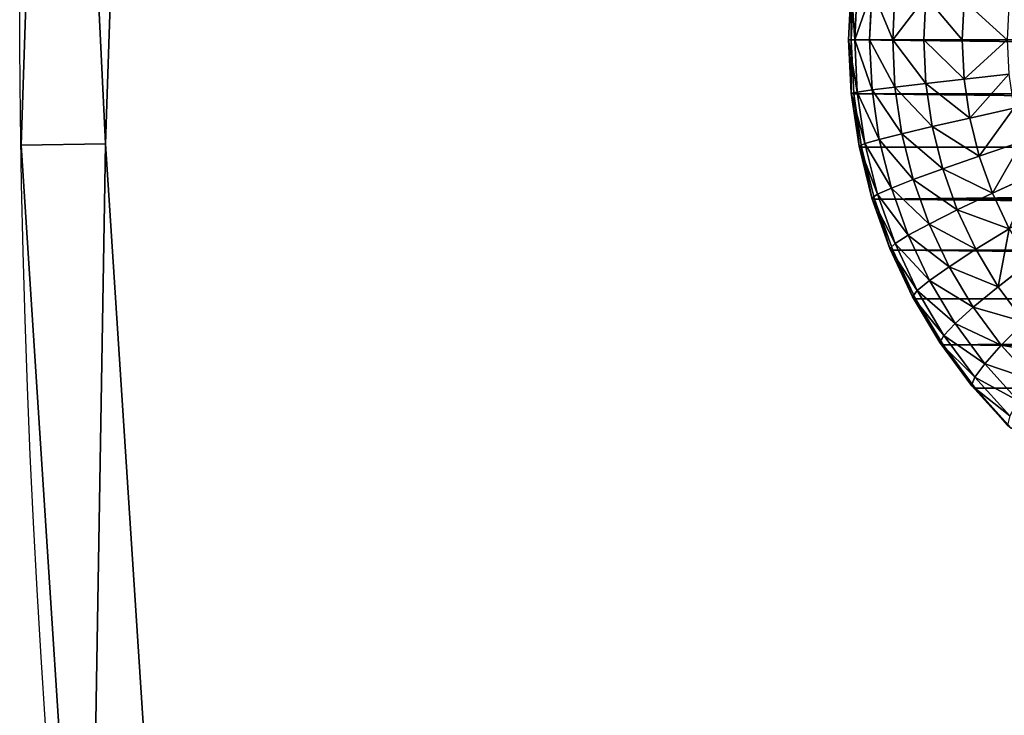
# Model space of a CAD drawing. Extents: x 34 to 1129, y -19 to 489.
# Tile 4 of 237: x 38 to 61, y 219 to 235. Entities that reach past the tile are written whole.
import ezdxf

# ---------------------------------------------------------------- set-up
doc = ezdxf.new("R2010")
doc.units = 0
doc.layers.get('0').update_dxf_attribs({"color": 13, "linetype": 'CONTINUOUS'})

# ---------------------------------------------------------------- blocks, each defined once
blk = doc.blocks.new('GROUP_6')
for p, q in [((0, 13, 12), (0.063, 14.274, 12)), ((0.103, 13, 10.434), (0.165, 14.264, 10.434)), ((0.409, 13, 8.894), (0.47, 14.234, 8.894)), ((0.915, 13, 7.408), (0.973, 14.185, 7.408)), ((1.61, 13, 6), (1.664, 14.116, 6)), ((2.483, 13, 4.695), (2.533, 14.031, 4.695)), ((3.519, 13, 3.515), (3.565, 13.929, 3.515)), ((0, 13, 12), (0, 13, 1118)), ((0.063, 11.726, 12), (0, 13, 12)), ((0, 13, 12), (0.103, 13, 10.434)), ((0.165, 11.736, 10.434), (0.103, 13, 10.434)), ((0.103, 13, 10.434), (0.409, 13, 8.894)), ((0.47, 11.766, 8.894), (0.409, 13, 8.894)), ((0.409, 13, 8.894), (0.915, 13, 7.408)), ((0.973, 11.815, 7.408), (0.915, 13, 7.408)), ((0.915, 13, 7.408), (1.61, 13, 6)), ((1.664, 11.884, 6), (1.61, 13, 6)), ((1.61, 13, 6), (2.483, 13, 4.695)), ((2.533, 11.969, 4.695), (2.483, 13, 4.695)), ((2.483, 13, 4.695), (3.519, 13, 3.515)), ((3.565, 12.071, 3.515), (3.519, 13, 3.515)), ((3.519, 13, 3.515), (4.701, 13, 2.48)), ((3.565, 12.071, 3.515), (4.74, 12.187, 2.48)), ((1.664, 11.884, 6), (2.533, 11.969, 4.695)), ((2.533, 11.969, 4.695), (3.565, 12.071, 3.515)), ((2.685, 10.948, 4.695), (2.533, 11.969, 4.695)), ((3.701, 11.15, 3.515), (3.565, 12.071, 3.515)), ((0.063, 11.726, 12), (0.165, 11.736, 10.434)), ((0.063, 11.726, 12), (0.063, 11.726, 1118)), ((0.25, 10.464, 12), (0.063, 11.726, 12)), ((0.165, 11.736, 10.434), (0.47, 11.766, 8.894)), ((0.351, 10.484, 10.434), (0.165, 11.736, 10.434)), ((0.47, 11.766, 8.894), (0.973, 11.815, 7.408)), ((0.651, 10.544, 8.894), (0.47, 11.766, 8.894)), ((0.973, 11.815, 7.408), (1.664, 11.884, 6)), ((1.147, 10.642, 7.408), (0.973, 11.815, 7.408)), ((1.828, 10.778, 6), (1.664, 11.884, 6)), ((3.701, 11.15, 3.515), (4.86, 11.381, 2.48)), ((2.685, 10.948, 4.695), (3.701, 11.15, 3.515)), ((3.927, 10.248, 3.515), (3.701, 11.15, 3.515)), ((1.147, 10.642, 7.408), (1.828, 10.778, 6)), ((1.828, 10.778, 6), (2.685, 10.948, 4.695)), ((2.1, 9.694, 6), (1.828, 10.778, 6)), ((2.936, 9.947, 4.695), (2.685, 10.948, 4.695)), ((0.351, 10.484, 10.434), (0.651, 10.544, 8.894)), ((0.651, 10.544, 8.894), (1.147, 10.642, 7.408)), ((0.952, 9.345, 8.894), (0.651, 10.544, 8.894)), ((1.435, 9.492, 7.408), (1.147, 10.642, 7.408)), ((3.927, 10.248, 3.515), (5.058, 10.591, 2.48)), ((0.25, 10.464, 12), (0.351, 10.484, 10.434)), ((0.25, 10.464, 12), (0.25, 10.464, 1118)), ((0.56, 9.226, 12), (0.25, 10.464, 12)), ((0.658, 9.256, 10.434), (0.351, 10.484, 10.434)), ((2.936, 9.947, 4.695), (3.927, 10.248, 3.515)), ((4.241, 9.372, 3.515), (3.927, 10.248, 3.515)), ((2.1, 9.694, 6), (2.936, 9.947, 4.695)), ((3.283, 8.975, 4.695), (2.936, 9.947, 4.695)), ((4.241, 9.372, 3.515), (5.332, 9.824, 2.48)), ((1.435, 9.492, 7.408), (2.1, 9.694, 6)), ((2.477, 8.641, 6), (2.1, 9.694, 6)), ((0.658, 9.256, 10.434), (0.952, 9.345, 8.894)), ((0.952, 9.345, 8.894), (1.435, 9.492, 7.408)), ((1.368, 8.182, 8.894), (0.952, 9.345, 8.894)), ((1.834, 8.375, 7.408), (1.435, 9.492, 7.408)), ((3.283, 8.975, 4.695), (4.241, 9.372, 3.515)), ((4.638, 8.531, 3.515), (4.241, 9.372, 3.515)), ((0.56, 9.226, 12), (0.658, 9.256, 10.434)), ((0.56, 9.226, 12), (0.56, 9.226, 1118)), ((0.99, 8.025, 12), (0.56, 9.226, 12)), ((1.085, 8.064, 10.434), (0.658, 9.256, 10.434)), ((2.477, 8.641, 6), (3.283, 8.975, 4.695)), ((3.725, 8.042, 4.695), (3.283, 8.975, 4.695)), ((1.834, 8.375, 7.408), (2.477, 8.641, 6)), ((2.955, 7.631, 6), (2.477, 8.641, 6)), ((3.725, 8.042, 4.695), (4.638, 8.531, 3.515)), ((1.085, 8.064, 10.434), (1.368, 8.182, 8.894)), ((1.368, 8.182, 8.894), (1.834, 8.375, 7.408)), ((1.896, 7.065, 8.894), (1.368, 8.182, 8.894)), ((2.342, 7.303, 7.408), (1.834, 8.375, 7.408)), ((0.99, 8.025, 12), (1.085, 8.064, 10.434)), ((0.99, 8.025, 12), (0.99, 8.025, 1118)), ((1.535, 6.872, 12), (0.99, 8.025, 12)), ((1.626, 6.92, 10.434), (1.085, 8.064, 10.434)), ((2.955, 7.631, 6), (3.725, 8.042, 4.695)), ((4.255, 7.157, 4.695), (3.725, 8.042, 4.695)), ((4.255, 7.157, 4.695), (5.117, 7.733, 3.515)), ((2.342, 7.303, 7.408), (2.955, 7.631, 6)), ((3.529, 6.672, 6), (2.955, 7.631, 6)), ((1.896, 7.065, 8.894), (2.342, 7.303, 7.408)), ((2.951, 6.286, 7.408), (2.342, 7.303, 7.408)), ((1.626, 6.92, 10.434), (1.896, 7.065, 8.894)), ((2.531, 6.005, 8.894), (1.896, 7.065, 8.894)), ((3.529, 6.672, 6), (4.255, 7.157, 4.695)), ((4.87, 6.328, 4.695), (4.255, 7.157, 4.695)), ((1.535, 6.872, 12), (1.626, 6.92, 10.434)), ((1.535, 6.872, 12), (1.535, 6.872, 1118)), ((2.191, 5.778, 12), (1.535, 6.872, 12)), ((2.276, 5.835, 10.434), (1.626, 6.92, 10.434)), ((2.951, 6.286, 7.408), (3.529, 6.672, 6)), ((4.195, 5.774, 6), (3.529, 6.672, 6)), ((4.195, 5.774, 6), (4.87, 6.328, 4.695)), ((2.531, 6.005, 8.894), (2.951, 6.286, 7.408)), ((3.658, 5.333, 7.408), (2.951, 6.286, 7.408)), ((2.191, 5.778, 12), (2.276, 5.835, 10.434)), ((2.276, 5.835, 10.434), (2.531, 6.005, 8.894)), ((3.03, 4.818, 10.434), (2.276, 5.835, 10.434)), ((3.267, 5.013, 8.894), (2.531, 6.005, 8.894)), ((2.191, 5.778, 12), (2.191, 5.778, 1118)), ((2.951, 4.753, 12), (2.191, 5.778, 12)), ((3.658, 5.333, 7.408), (4.195, 5.774, 6)), ((4.946, 4.946, 6), (4.195, 5.774, 6)), ((3.267, 5.013, 8.894), (3.658, 5.333, 7.408)), ((4.454, 4.454, 7.408), (3.658, 5.333, 7.408)), ((3.03, 4.818, 10.434), (3.267, 5.013, 8.894)), ((4.097, 4.097, 8.894), (3.267, 5.013, 8.894)), ((2.951, 4.753, 12), (3.03, 4.818, 10.434)), ((2.951, 4.753, 12), (2.951, 4.753, 1118)), ((3.808, 3.808, 12), (2.951, 4.753, 12)), ((3.88, 3.88, 10.434), (3.03, 4.818, 10.434))]:
    blk.add_line(p, q)
mesh = blk.add_polyface()
corners = [(0, 13, 1118), (0.063, 14.274, 12), (0, 13, 12), (0.063, 14.274, 1118)]
mesh.append_faces([[corners[k] for k in face] for face in [(0, 1, 2), (1, 0, 3)]], dxfattribs={"vtx0": -1})
mesh = blk.add_polyface()
corners = [(0, 13, 12), (0.165, 14.264, 10.434), (0.103, 13, 10.434), (0.063, 14.274, 12)]
mesh.append_faces([[corners[k] for k in face] for face in [(0, 1, 2), (1, 0, 3)]], dxfattribs={"vtx0": -1})
mesh = blk.add_polyface()
corners = [(0.165, 14.264, 10.434), (0.409, 13, 8.894), (0.103, 13, 10.434), (0.47, 14.234, 8.894)]
mesh.append_faces([[corners[k] for k in face] for face in [(0, 1, 2), (1, 0, 3)]], dxfattribs={"vtx0": -1})
mesh = blk.add_polyface()
corners = [(0.409, 13, 8.894), (0.973, 14.185, 7.408), (0.915, 13, 7.408), (0.47, 14.234, 8.894)]
mesh.append_faces([[corners[k] for k in face] for face in [(0, 1, 2), (1, 0, 3)]], dxfattribs={"vtx0": -1})
mesh = blk.add_polyface()
corners = [(0.973, 14.185, 7.408), (1.61, 13, 6), (0.915, 13, 7.408), (1.664, 14.116, 6)]
mesh.append_faces([[corners[k] for k in face] for face in [(0, 1, 2), (1, 0, 3)]], dxfattribs={"vtx0": -1})
mesh = blk.add_polyface()
corners = [(1.61, 13, 6), (2.533, 14.031, 4.695), (2.483, 13, 4.695), (1.664, 14.116, 6)]
mesh.append_faces([[corners[k] for k in face] for face in [(0, 1, 2), (1, 0, 3)]], dxfattribs={"vtx0": -1})
mesh = blk.add_polyface()
corners = [(2.533, 14.031, 4.695), (3.519, 13, 3.515), (2.483, 13, 4.695), (3.565, 13.929, 3.515)]
mesh.append_faces([[corners[k] for k in face] for face in [(0, 1, 2), (1, 0, 3)]], dxfattribs={"vtx0": -1})
mesh = blk.add_polyface()
corners = [(3.565, 13.929, 3.515), (4.701, 13, 2.48), (3.519, 13, 3.515), (4.74, 13.813, 2.48)]
mesh.append_faces([[corners[k] for k in face] for face in [(0, 1, 2), (1, 0, 3)]], dxfattribs={"vtx0": -1})
mesh = blk.add_polyface()
corners = [(0.063, 11.726, 1118), (0, 13, 12), (0.063, 11.726, 12), (0, 13, 1118)]
mesh.append_faces([[corners[k] for k in face] for face in [(0, 1, 2), (1, 0, 3)]], dxfattribs={"vtx0": -1})
mesh = blk.add_polyface()
corners = [(0, 13, 12), (0.165, 11.736, 10.434), (0.063, 11.726, 12), (0.103, 13, 10.434)]
mesh.append_faces([[corners[k] for k in face] for face in [(0, 1, 2), (1, 0, 3)]], dxfattribs={"vtx0": -1})
mesh = blk.add_polyface()
corners = [(0.103, 13, 10.434), (0.47, 11.766, 8.894), (0.165, 11.736, 10.434), (0.409, 13, 8.894)]
mesh.append_faces([[corners[k] for k in face] for face in [(0, 1, 2), (1, 0, 3)]], dxfattribs={"vtx0": -1})
mesh = blk.add_polyface()
corners = [(0.409, 13, 8.894), (0.973, 11.815, 7.408), (0.47, 11.766, 8.894), (0.915, 13, 7.408)]
mesh.append_faces([[corners[k] for k in face] for face in [(0, 1, 2), (1, 0, 3)]], dxfattribs={"vtx0": -1})
mesh = blk.add_polyface()
corners = [(0.915, 13, 7.408), (1.664, 11.884, 6), (0.973, 11.815, 7.408), (1.61, 13, 6)]
mesh.append_faces([[corners[k] for k in face] for face in [(0, 1, 2), (1, 0, 3)]], dxfattribs={"vtx0": -1})
mesh = blk.add_polyface()
corners = [(1.61, 13, 6), (2.533, 11.969, 4.695), (1.664, 11.884, 6), (2.483, 13, 4.695)]
mesh.append_faces([[corners[k] for k in face] for face in [(0, 1, 2), (1, 0, 3)]], dxfattribs={"vtx0": -1})
mesh = blk.add_polyface()
corners = [(2.483, 13, 4.695), (3.565, 12.071, 3.515), (2.533, 11.969, 4.695), (3.519, 13, 3.515)]
mesh.append_faces([[corners[k] for k in face] for face in [(0, 1, 2), (1, 0, 3)]], dxfattribs={"vtx0": -1})
mesh = blk.add_polyface()
corners = [(4.701, 13, 2.48), (3.565, 12.071, 3.515), (3.519, 13, 3.515), (4.74, 12.187, 2.48)]
mesh.append_faces([[corners[k] for k in face] for face in [(0, 1, 2), (1, 0, 3)]], dxfattribs={"vtx0": -1})
mesh = blk.add_polyface()
corners = [(4.74, 12.187, 2.48), (3.701, 11.15, 3.515), (3.565, 12.071, 3.515), (4.86, 11.381, 2.48)]
mesh.append_faces([[corners[k] for k in face] for face in [(0, 1, 2), (1, 0, 3)]], dxfattribs={"vtx0": -1})
mesh = blk.add_polyface()
corners = [(1.664, 11.884, 6), (2.685, 10.948, 4.695), (1.828, 10.778, 6), (2.533, 11.969, 4.695)]
mesh.append_faces([[corners[k] for k in face] for face in [(0, 1, 2), (1, 0, 3)]], dxfattribs={"vtx0": -1})
mesh = blk.add_polyface()
corners = [(2.533, 11.969, 4.695), (3.701, 11.15, 3.515), (2.685, 10.948, 4.695), (3.565, 12.071, 3.515)]
mesh.append_faces([[corners[k] for k in face] for face in [(0, 1, 2), (1, 0, 3)]], dxfattribs={"vtx0": -1})
mesh = blk.add_polyface()
corners = [(0.063, 11.726, 12), (0.351, 10.484, 10.434), (0.25, 10.464, 12), (0.165, 11.736, 10.434)]
mesh.append_faces([[corners[k] for k in face] for face in [(0, 1, 2), (1, 0, 3)]], dxfattribs={"vtx0": -1})
mesh = blk.add_polyface()
corners = [(0.25, 10.464, 1118), (0.063, 11.726, 12), (0.25, 10.464, 12), (0.063, 11.726, 1118)]
mesh.append_faces([[corners[k] for k in face] for face in [(0, 1, 2), (1, 0, 3)]], dxfattribs={"vtx0": -1})
mesh = blk.add_polyface()
corners = [(0.165, 11.736, 10.434), (0.651, 10.544, 8.894), (0.351, 10.484, 10.434), (0.47, 11.766, 8.894)]
mesh.append_faces([[corners[k] for k in face] for face in [(0, 1, 2), (1, 0, 3)]], dxfattribs={"vtx0": -1})
mesh = blk.add_polyface()
corners = [(0.47, 11.766, 8.894), (1.147, 10.642, 7.408), (0.651, 10.544, 8.894), (0.973, 11.815, 7.408)]
mesh.append_faces([[corners[k] for k in face] for face in [(0, 1, 2), (1, 0, 3)]], dxfattribs={"vtx0": -1})
mesh = blk.add_polyface()
corners = [(0.973, 11.815, 7.408), (1.828, 10.778, 6), (1.147, 10.642, 7.408), (1.664, 11.884, 6)]
mesh.append_faces([[corners[k] for k in face] for face in [(0, 1, 2), (1, 0, 3)]], dxfattribs={"vtx0": -1})
mesh = blk.add_polyface()
corners = [(4.86, 11.381, 2.48), (3.927, 10.248, 3.515), (3.701, 11.15, 3.515), (5.058, 10.591, 2.48)]
mesh.append_faces([[corners[k] for k in face] for face in [(0, 1, 2), (1, 0, 3)]], dxfattribs={"vtx0": -1})
mesh = blk.add_polyface()
corners = [(2.685, 10.948, 4.695), (3.927, 10.248, 3.515), (2.936, 9.947, 4.695), (3.701, 11.15, 3.515)]
mesh.append_faces([[corners[k] for k in face] for face in [(0, 1, 2), (1, 0, 3)]], dxfattribs={"vtx0": -1})
mesh = blk.add_polyface()
corners = [(1.147, 10.642, 7.408), (2.1, 9.694, 6), (1.435, 9.492, 7.408), (1.828, 10.778, 6)]
mesh.append_faces([[corners[k] for k in face] for face in [(0, 1, 2), (1, 0, 3)]], dxfattribs={"vtx0": -1})
mesh = blk.add_polyface()
corners = [(1.828, 10.778, 6), (2.936, 9.947, 4.695), (2.1, 9.694, 6), (2.685, 10.948, 4.695)]
mesh.append_faces([[corners[k] for k in face] for face in [(0, 1, 2), (1, 0, 3)]], dxfattribs={"vtx0": -1})
mesh = blk.add_polyface()
corners = [(0.351, 10.484, 10.434), (0.952, 9.345, 8.894), (0.658, 9.256, 10.434), (0.651, 10.544, 8.894)]
mesh.append_faces([[corners[k] for k in face] for face in [(0, 1, 2), (1, 0, 3)]], dxfattribs={"vtx0": -1})
mesh = blk.add_polyface()
corners = [(0.651, 10.544, 8.894), (1.435, 9.492, 7.408), (0.952, 9.345, 8.894), (1.147, 10.642, 7.408)]
mesh.append_faces([[corners[k] for k in face] for face in [(0, 1, 2), (1, 0, 3)]], dxfattribs={"vtx0": -1})
mesh = blk.add_polyface()
corners = [(5.058, 10.591, 2.48), (4.241, 9.372, 3.515), (3.927, 10.248, 3.515), (5.332, 9.824, 2.48)]
mesh.append_faces([[corners[k] for k in face] for face in [(0, 1, 2), (1, 0, 3)]], dxfattribs={"vtx0": -1})
mesh = blk.add_polyface()
corners = [(0.25, 10.464, 12), (0.658, 9.256, 10.434), (0.56, 9.226, 12), (0.351, 10.484, 10.434)]
mesh.append_faces([[corners[k] for k in face] for face in [(0, 1, 2), (1, 0, 3)]], dxfattribs={"vtx0": -1})
mesh = blk.add_polyface()
corners = [(0.25, 10.464, 1118), (0.56, 9.226, 12), (0.56, 9.226, 1118), (0.25, 10.464, 12)]
mesh.append_faces([[corners[k] for k in face] for face in [(0, 1, 2), (1, 0, 3)]], dxfattribs={"vtx0": -1})
mesh = blk.add_polyface()
corners = [(2.936, 9.947, 4.695), (4.241, 9.372, 3.515), (3.283, 8.975, 4.695), (3.927, 10.248, 3.515)]
mesh.append_faces([[corners[k] for k in face] for face in [(0, 1, 2), (1, 0, 3)]], dxfattribs={"vtx0": -1})
mesh = blk.add_polyface()
corners = [(2.1, 9.694, 6), (3.283, 8.975, 4.695), (2.477, 8.641, 6), (2.936, 9.947, 4.695)]
mesh.append_faces([[corners[k] for k in face] for face in [(0, 1, 2), (1, 0, 3)]], dxfattribs={"vtx0": -1})
mesh = blk.add_polyface()
corners = [(5.332, 9.824, 2.48), (4.638, 8.531, 3.515), (4.241, 9.372, 3.515), (5.681, 9.088, 2.48)]
mesh.append_faces([[corners[k] for k in face] for face in [(0, 1, 2), (1, 0, 3)]], dxfattribs={"vtx0": -1})
mesh = blk.add_polyface()
corners = [(1.435, 9.492, 7.408), (2.477, 8.641, 6), (1.834, 8.375, 7.408), (2.1, 9.694, 6)]
mesh.append_faces([[corners[k] for k in face] for face in [(0, 1, 2), (1, 0, 3)]], dxfattribs={"vtx0": -1})
mesh = blk.add_polyface()
corners = [(0.658, 9.256, 10.434), (1.368, 8.182, 8.894), (1.085, 8.064, 10.434), (0.952, 9.345, 8.894)]
mesh.append_faces([[corners[k] for k in face] for face in [(0, 1, 2), (1, 0, 3)]], dxfattribs={"vtx0": -1})
mesh = blk.add_polyface()
corners = [(0.952, 9.345, 8.894), (1.834, 8.375, 7.408), (1.368, 8.182, 8.894), (1.435, 9.492, 7.408)]
mesh.append_faces([[corners[k] for k in face] for face in [(0, 1, 2), (1, 0, 3)]], dxfattribs={"vtx0": -1})
mesh = blk.add_polyface()
corners = [(3.283, 8.975, 4.695), (4.638, 8.531, 3.515), (3.725, 8.042, 4.695), (4.241, 9.372, 3.515)]
mesh.append_faces([[corners[k] for k in face] for face in [(0, 1, 2), (1, 0, 3)]], dxfattribs={"vtx0": -1})
mesh = blk.add_polyface()
corners = [(0.56, 9.226, 12), (1.085, 8.064, 10.434), (0.99, 8.025, 12), (0.658, 9.256, 10.434)]
mesh.append_faces([[corners[k] for k in face] for face in [(0, 1, 2), (1, 0, 3)]], dxfattribs={"vtx0": -1})
mesh = blk.add_polyface()
corners = [(0.99, 8.025, 1118), (0.56, 9.226, 12), (0.99, 8.025, 12), (0.56, 9.226, 1118)]
mesh.append_faces([[corners[k] for k in face] for face in [(0, 1, 2), (1, 0, 3)]], dxfattribs={"vtx0": -1})
mesh = blk.add_polyface()
corners = [(2.477, 8.641, 6), (3.725, 8.042, 4.695), (2.955, 7.631, 6), (3.283, 8.975, 4.695)]
mesh.append_faces([[corners[k] for k in face] for face in [(0, 1, 2), (1, 0, 3)]], dxfattribs={"vtx0": -1})
mesh = blk.add_polyface()
corners = [(1.834, 8.375, 7.408), (2.955, 7.631, 6), (2.342, 7.303, 7.408), (2.477, 8.641, 6)]
mesh.append_faces([[corners[k] for k in face] for face in [(0, 1, 2), (1, 0, 3)]], dxfattribs={"vtx0": -1})
mesh = blk.add_polyface()
corners = [(4.638, 8.531, 3.515), (4.255, 7.157, 4.695), (3.725, 8.042, 4.695), (5.117, 7.733, 3.515)]
mesh.append_faces([[corners[k] for k in face] for face in [(0, 1, 2), (1, 0, 3)]], dxfattribs={"vtx0": -1})
mesh = blk.add_polyface()
corners = [(1.085, 8.064, 10.434), (1.896, 7.065, 8.894), (1.626, 6.92, 10.434), (1.368, 8.182, 8.894)]
mesh.append_faces([[corners[k] for k in face] for face in [(0, 1, 2), (1, 0, 3)]], dxfattribs={"vtx0": -1})
mesh = blk.add_polyface()
corners = [(1.368, 8.182, 8.894), (2.342, 7.303, 7.408), (1.896, 7.065, 8.894), (1.834, 8.375, 7.408)]
mesh.append_faces([[corners[k] for k in face] for face in [(0, 1, 2), (1, 0, 3)]], dxfattribs={"vtx0": -1})
mesh = blk.add_polyface()
corners = [(0.99, 8.025, 12), (1.626, 6.92, 10.434), (1.535, 6.872, 12), (1.085, 8.064, 10.434)]
mesh.append_faces([[corners[k] for k in face] for face in [(0, 1, 2), (1, 0, 3)]], dxfattribs={"vtx0": -1})
mesh = blk.add_polyface()
corners = [(1.535, 6.872, 1118), (0.99, 8.025, 12), (1.535, 6.872, 12), (0.99, 8.025, 1118)]
mesh.append_faces([[corners[k] for k in face] for face in [(0, 1, 2), (1, 0, 3)]], dxfattribs={"vtx0": -1})
mesh = blk.add_polyface()
corners = [(2.955, 7.631, 6), (4.255, 7.157, 4.695), (3.529, 6.672, 6), (3.725, 8.042, 4.695)]
mesh.append_faces([[corners[k] for k in face] for face in [(0, 1, 2), (1, 0, 3)]], dxfattribs={"vtx0": -1})
mesh = blk.add_polyface()
corners = [(5.117, 7.733, 3.515), (4.87, 6.328, 4.695), (4.255, 7.157, 4.695), (5.671, 6.985, 3.515)]
mesh.append_faces([[corners[k] for k in face] for face in [(0, 1, 2), (1, 0, 3)]], dxfattribs={"vtx0": -1})
mesh = blk.add_polyface()
corners = [(2.342, 7.303, 7.408), (3.529, 6.672, 6), (2.951, 6.286, 7.408), (2.955, 7.631, 6)]
mesh.append_faces([[corners[k] for k in face] for face in [(0, 1, 2), (1, 0, 3)]], dxfattribs={"vtx0": -1})
mesh = blk.add_polyface()
corners = [(1.896, 7.065, 8.894), (2.951, 6.286, 7.408), (2.531, 6.005, 8.894), (2.342, 7.303, 7.408)]
mesh.append_faces([[corners[k] for k in face] for face in [(0, 1, 2), (1, 0, 3)]], dxfattribs={"vtx0": -1})
mesh = blk.add_polyface()
corners = [(1.626, 6.92, 10.434), (2.531, 6.005, 8.894), (2.276, 5.835, 10.434), (1.896, 7.065, 8.894)]
mesh.append_faces([[corners[k] for k in face] for face in [(0, 1, 2), (1, 0, 3)]], dxfattribs={"vtx0": -1})
mesh = blk.add_polyface()
corners = [(3.529, 6.672, 6), (4.87, 6.328, 4.695), (4.195, 5.774, 6), (4.255, 7.157, 4.695)]
mesh.append_faces([[corners[k] for k in face] for face in [(0, 1, 2), (1, 0, 3)]], dxfattribs={"vtx0": -1})
mesh = blk.add_polyface()
corners = [(1.535, 6.872, 12), (2.276, 5.835, 10.434), (2.191, 5.778, 12), (1.626, 6.92, 10.434)]
mesh.append_faces([[corners[k] for k in face] for face in [(0, 1, 2), (1, 0, 3)]], dxfattribs={"vtx0": -1})
mesh = blk.add_polyface()
corners = [(1.535, 6.872, 1118), (2.191, 5.778, 12), (2.191, 5.778, 1118), (1.535, 6.872, 12)]
mesh.append_faces([[corners[k] for k in face] for face in [(0, 1, 2), (1, 0, 3)]], dxfattribs={"vtx0": -1})
mesh = blk.add_polyface()
corners = [(2.951, 6.286, 7.408), (4.195, 5.774, 6), (3.658, 5.333, 7.408), (3.529, 6.672, 6)]
mesh.append_faces([[corners[k] for k in face] for face in [(0, 1, 2), (1, 0, 3)]], dxfattribs={"vtx0": -1})
mesh = blk.add_polyface()
corners = [(4.195, 5.774, 6), (5.563, 5.563, 4.695), (4.946, 4.946, 6), (4.87, 6.328, 4.695)]
mesh.append_faces([[corners[k] for k in face] for face in [(0, 1, 2), (1, 0, 3)]], dxfattribs={"vtx0": -1})
mesh = blk.add_polyface()
corners = [(2.531, 6.005, 8.894), (3.658, 5.333, 7.408), (3.267, 5.013, 8.894), (2.951, 6.286, 7.408)]
mesh.append_faces([[corners[k] for k in face] for face in [(0, 1, 2), (1, 0, 3)]], dxfattribs={"vtx0": -1})
mesh = blk.add_polyface()
corners = [(2.191, 5.778, 12), (3.03, 4.818, 10.434), (2.951, 4.753, 12), (2.276, 5.835, 10.434)]
mesh.append_faces([[corners[k] for k in face] for face in [(0, 1, 2), (1, 0, 3)]], dxfattribs={"vtx0": -1})
mesh = blk.add_polyface()
corners = [(2.276, 5.835, 10.434), (3.267, 5.013, 8.894), (3.03, 4.818, 10.434), (2.531, 6.005, 8.894)]
mesh.append_faces([[corners[k] for k in face] for face in [(0, 1, 2), (1, 0, 3)]], dxfattribs={"vtx0": -1})
mesh = blk.add_polyface()
corners = [(2.951, 4.753, 1118), (2.191, 5.778, 12), (2.951, 4.753, 12), (2.191, 5.778, 1118)]
mesh.append_faces([[corners[k] for k in face] for face in [(0, 1, 2), (1, 0, 3)]], dxfattribs={"vtx0": -1})
mesh = blk.add_polyface()
corners = [(3.658, 5.333, 7.408), (4.946, 4.946, 6), (4.454, 4.454, 7.408), (4.195, 5.774, 6)]
mesh.append_faces([[corners[k] for k in face] for face in [(0, 1, 2), (1, 0, 3)]], dxfattribs={"vtx0": -1})
mesh = blk.add_polyface()
corners = [(3.267, 5.013, 8.894), (4.454, 4.454, 7.408), (4.097, 4.097, 8.894), (3.658, 5.333, 7.408)]
mesh.append_faces([[corners[k] for k in face] for face in [(0, 1, 2), (1, 0, 3)]], dxfattribs={"vtx0": -1})
mesh = blk.add_polyface()
corners = [(3.03, 4.818, 10.434), (4.097, 4.097, 8.894), (3.88, 3.88, 10.434), (3.267, 5.013, 8.894)]
mesh.append_faces([[corners[k] for k in face] for face in [(0, 1, 2), (1, 0, 3)]], dxfattribs={"vtx0": -1})
mesh = blk.add_polyface()
corners = [(2.951, 4.753, 12), (3.88, 3.88, 10.434), (3.808, 3.808, 12), (3.03, 4.818, 10.434)]
mesh.append_faces([[corners[k] for k in face] for face in [(0, 1, 2), (1, 0, 3)]], dxfattribs={"vtx0": -1})
mesh = blk.add_polyface()
corners = [(2.951, 4.753, 1118), (3.808, 3.808, 12), (3.808, 3.808, 1118), (2.951, 4.753, 12)]
mesh.append_faces([[corners[k] for k in face] for face in [(0, 1, 2), (1, 0, 3)]], dxfattribs={"vtx0": -1})
blk = doc.blocks.new('COMPONENT_1')
blk.add_blockref('GROUP_6', (0, 0))
blk = doc.blocks.new('GROUP_13')
for p, q in [((0.818, 270.559, 320), (0, 246.038, 320)), ((0.818, 270.559), (0, 246.038)), ((0, 246.038, 320), (1.589, 221.556, 320)), ((0, 246.038), (0, 246.038, 320)), ((0, 246.038), (1.589, 221.556))]:
    blk.add_line(p, q)
mesh = blk.add_polyface()
corners = [(0.818, 270.559, 320), (0, 246.038), (0, 246.038, 320), (0.818, 270.559)]
mesh.append_faces([[corners[k] for k in face] for face in [(0, 1, 2), (1, 0, 3)]], dxfattribs={"vtx0": -1})
mesh = blk.add_polyface()
corners = [(0, 246.038, 320), (1.589, 221.556), (1.589, 221.556, 320), (0, 246.038)]
mesh.append_faces([[corners[k] for k in face] for face in [(0, 1, 2), (1, 0, 3)]], dxfattribs={"vtx0": -1})
blk = doc.blocks.new('GROUP_14')
for p, q in [((2.002, 246.07, 5), (0, 246.038, 5)), ((0, 246.038), (2.002, 246.07)), ((0, 246.038), (0, 246.038, 5)), ((2.002, 246.07, 5), (2.002, 246.07))]:
    blk.add_line(p, q)
for points in [[(2.814, 270.394, 0), (2.002, 246.07, 0), (3.578, 221.784, 0), (7.527, 197.769, 0), (13.811, 174.257, 0), (22.37, 151.474, 0), (33.12, 129.64, 0), (45.958, 108.964, 0), (60.762, 89.646, 0), (77.387, 71.873, 0), (95.675, 55.814, 0), (115.448, 41.626, 0), (136.517, 29.444, 0), (158.679, 19.385, 0), (181.719, 11.548, 0), (205.417, 6.006, 0), (229.544, 2.814, 0)], [(2.814, 270.394, 5), (2.002, 246.07, 5), (3.578, 221.784, 5), (7.527, 197.769, 5), (13.811, 174.257, 5), (22.37, 151.474, 5), (33.12, 129.64, 5), (45.958, 108.964, 5), (60.762, 89.646, 5), (77.387, 71.873, 5), (95.675, 55.814, 5), (115.448, 41.626, 5), (136.517, 29.444, 5), (158.679, 19.385, 5), (181.719, 11.548, 5), (205.417, 6.006, 5), (229.544, 2.814, 5)]]:
    blk.add_polyline3d(points)
for centre in [(249.969, 249.969, 5), (249.969, 249.969)]:
    blk.add_circle(centre, 250)
mesh = blk.add_polyface()
corners = [(2.002, 246.07, 5), (0.818, 270.559, 5), (0, 246.038, 5), (2.814, 270.394, 5)]
mesh.append_faces([[corners[k] for k in face] for face in [(0, 1, 2), (1, 0, 3)]], dxfattribs={"vtx0": -1})
mesh = blk.add_polyface()
corners = [(0.818, 270.559), (2.002, 246.07), (0, 246.038), (2.814, 270.394)]
mesh.append_faces([[corners[k] for k in face] for face in [(0, 1, 2), (1, 0, 3)]], dxfattribs={"vtx0": -1})
mesh = blk.add_polyface()
corners = [(0.818, 270.559, 5), (0, 246.038), (0, 246.038, 5), (0.818, 270.559)]
mesh.append_faces([[corners[k] for k in face] for face in [(0, 1, 2), (1, 0, 3)]], dxfattribs={"vtx0": -1})
mesh = blk.add_polyface()
corners = [(2.814, 270.394), (2.002, 246.07, 5), (2.002, 246.07), (2.814, 270.394, 5)]
mesh.append_faces([[corners[k] for k in face] for face in [(0, 1, 2), (1, 0, 3)]], dxfattribs={"vtx0": -1})
mesh = blk.add_polyface()
corners = [(1.589, 221.556, 5), (2.002, 246.07, 5), (0, 246.038, 5), (3.578, 221.784, 5)]
mesh.append_faces([[corners[k] for k in face] for face in [(0, 1, 2), (1, 0, 3)]], dxfattribs={"vtx0": -1})
mesh = blk.add_polyface()
corners = [(2.002, 246.07), (1.589, 221.556), (0, 246.038), (3.578, 221.784)]
mesh.append_faces([[corners[k] for k in face] for face in [(0, 1, 2), (1, 0, 3)]], dxfattribs={"vtx0": -1})
mesh = blk.add_polyface()
corners = [(0, 246.038, 5), (1.589, 221.556), (1.589, 221.556, 5), (0, 246.038)]
mesh.append_faces([[corners[k] for k in face] for face in [(0, 1, 2), (1, 0, 3)]], dxfattribs={"vtx0": -1})
mesh = blk.add_polyface()
corners = [(2.002, 246.07), (3.578, 221.784, 5), (3.578, 221.784), (2.002, 246.07, 5)]
mesh.append_faces([[corners[k] for k in face] for face in [(0, 1, 2), (1, 0, 3)]], dxfattribs={"vtx0": -1})
blk = doc.blocks.new('GROUP_17')
for p in [(0, 0), (0, 0, 325)]:
    blk.add_blockref('GROUP_14', p)
blk = doc.blocks.new('GROUP_24')
for name, p in [('GROUP_17', (0, 0)), ('GROUP_13', (0, 0, 5))]:
    blk.add_blockref(name, p)
blk = doc.blocks.new('GROUP_21')
blk.add_blockref('GROUP_24', (0, 0, 1384.583))
at = {"extrusion": (0.102793, -4.14614e-18, 0.994703), "rotation": 270}
blk.add_blockref('COMPONENT_1', (235.53, -18.16, 3.381), dxfattribs=at)

msp = doc.modelspace()

# ---------------------------------------------------------------- block references
msp.add_blockref('GROUP_21', (37.666, -13.798, -11.836))

doc.saveas('drawing.dxf')
